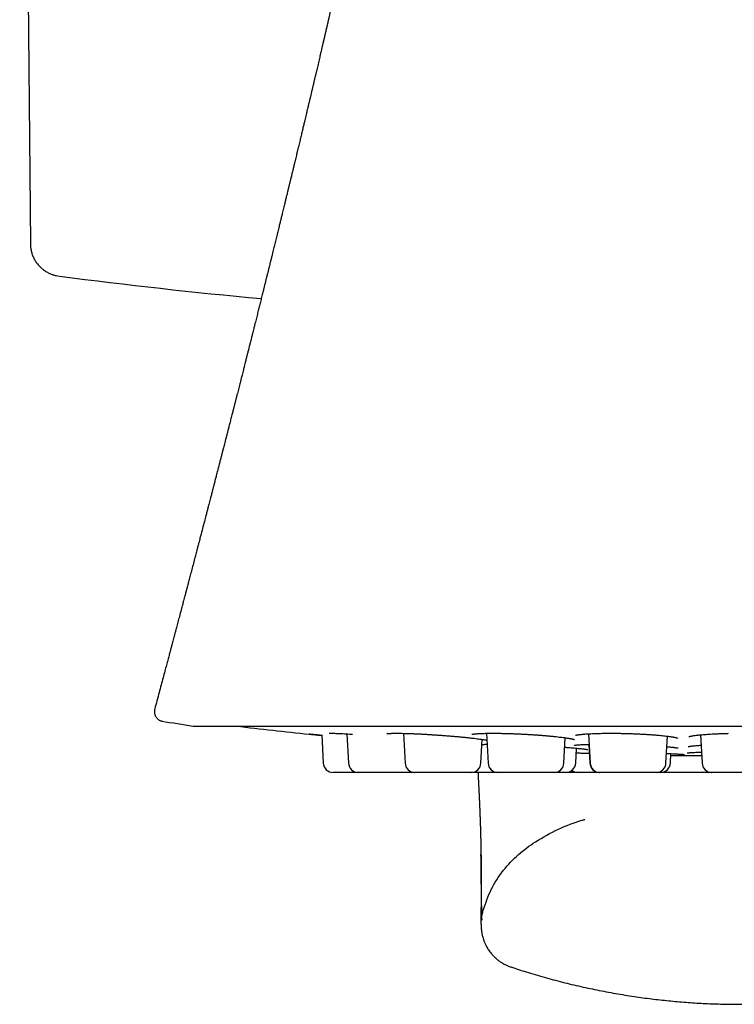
# Model space of a CAD drawing. Header units: millimetres. Extents: x 8 to 855, y 12 to 815.
# Tile 15 of 53: x 470 to 492, y 371 to 401. Entities that reach past the tile are written whole.
import ezdxf

# ---------------------------------------------------------------- set-up
doc = ezdxf.new("R2010")
doc.units = ezdxf.units.MM

msp = doc.modelspace()

# ---------------------------------------------------------------- linework, layer by layer
at = {"color": 7, "linetype": 'Continuous', "lineweight": 30}
for p, q in [((469.964, 431.612), (470.29, 394.241)), ((479.389, 401.07), (479.392, 401.081)), ((475.292, 379.514), (508.627, 379.514)), ((479.188, 379.248), (479.234, 378.385)), ((479.956, 379.277), (480.003, 378.385)), ((481.684, 379.294), (481.732, 378.385)), ((484.219, 379.294), (484.267, 378.385)), ((486.584, 378.385), (486.624, 379.158)), ((487.335, 379.279), (487.382, 378.385)), ((489.699, 378.385), (489.742, 379.207)), ((490.756, 379.249), (490.801, 378.385)), ((484.049, 378.385), (484.087, 379.109)), ((487.344, 378.957), (487.373, 378.385)), ((486.942, 378.385), (486.966, 378.84)), ((489.835, 378.385), (489.85, 378.674)), ((490.194, 378.613), (490.789, 378.613)), ((482.021, 378.101), (480.303, 378.101)), ((482.021, 378.101), (482.026, 378.101)), ((482.027, 378.101), (482.025, 378.101)), ((483.749, 378.101), (482.032, 378.101)), ((486.284, 378.101), (484.566, 378.101)), ((487.678, 378.101), (487.673, 378.101)), ((489.4, 378.101), (487.682, 378.101)), ((491.09, 378.101), (491.095, 378.101)), ((492.819, 378.101), (491.101, 378.101)), ((484.966, 372.159), (484.966, 372.159))]:
    msp.add_line(p, q, dxfattribs=at)
at = {"color": 7, "linetype": 'Continuous', "lineweight": 30, "flags": 128}
msp.add_lwpolyline([(490.996, 378.101), (491.034, 378.103), (491.049, 378.105)], dxfattribs=at)
at = {"color": 7, "linetype": 'Continuous', "lineweight": 30}
for centre, radius, start, end in [((491.96, 551.901), 160, 262.53949, 264.75776), ((491.96, 488.251), 110.01, 260.76299, 261.26965), ((475.292, 379.714), 0.2, 261.2697, 270), ((491.96, 508.601), 130, 263.20595, 264.19092), ((491.96, 508.601), 130, 269.06872, 269.21585), ((490.194, 379.613), 1, 269.2159, 270), ((479.533, 378.401), 0.3, 183, 270), ((480.303, 378.401), 0.3, 183, 270), ((482.032, 378.401), 0.3, 183, 270), ((483.749, 378.401), 0.3, 270, 357), ((484.566, 378.401), 0.3, 183, 270), ((486.284, 378.401), 0.3, 270, 357), ((486.642, 378.401), 0.3, 270, 357), ((487.673, 378.401), 0.3, 183, 270), ((487.682, 378.401), 0.3, 183, 270), ((489.4, 378.401), 0.3, 270, 357), ((489.535, 378.401), 0.3, 270, 357), ((491.101, 378.401), 0.3, 183, 270), ((487.006, 378.401), 0.3, 232.6736, 270)]:
    msp.add_arc(centre, radius, start, end, dxfattribs=at)
for points, knots in [([(483.581, 408.843), (483.577, 408.839), (483.57, 408.833), (483.56, 408.823), (483.552, 408.814), (483.546, 408.807), (483.541, 408.803), (483.539, 408.8), (483.537, 408.798), (483.536, 408.797), (483.534, 408.795), (483.531, 408.793), (483.526, 408.788), (483.517, 408.78), (483.498, 408.763), (483.469, 408.737), (483.429, 408.701), (483.383, 408.659), (483.33, 408.61), (483.271, 408.555), (483.207, 408.494), (483.138, 408.427), (483.063, 408.354), (482.982, 408.273), (482.895, 408.185), (482.803, 408.09), (482.705, 407.986), (482.606, 407.879), (482.506, 407.769), (482.406, 407.655), (482.302, 407.534), (482.195, 407.405), (482.084, 407.27), (481.971, 407.126), (481.86, 406.981), (481.752, 406.835), (481.646, 406.689), (481.54, 406.537), (481.434, 406.381), (481.332, 406.224), (481.233, 406.068), (481.139, 405.914), (481.032, 405.734), (480.915, 405.529), (480.791, 405.3), (480.676, 405.077), (480.571, 404.862), (480.476, 404.658), (480.389, 404.462), (480.309, 404.274), (480.235, 404.094), (480.168, 403.921), (480.106, 403.756), (480.05, 403.6), (480.001, 403.458), (479.958, 403.328), (479.921, 403.211), (479.887, 403.102), (479.856, 403), (479.829, 402.906), (479.805, 402.82), (479.783, 402.743), (479.765, 402.674), (479.748, 402.611), (479.733, 402.552), (479.719, 402.496), (479.707, 402.45), (479.697, 402.41), (479.689, 402.377), (479.68, 402.339), (479.669, 402.295), (479.658, 402.249), (479.648, 402.207), (479.64, 402.172), (479.632, 402.138), (479.622, 402.093), (479.609, 402.041), (479.597, 401.989), (479.588, 401.948), (479.58, 401.912), (479.572, 401.877), (479.563, 401.84), (479.554, 401.802), (479.546, 401.765), (479.534, 401.714), (479.52, 401.651), (479.504, 401.585), (479.49, 401.52), (479.474, 401.454), (479.462, 401.399), (479.451, 401.352), (479.442, 401.312), (479.433, 401.273), (479.424, 401.236), (479.415, 401.195), (479.406, 401.155), (479.397, 401.116), (479.392, 401.094), (479.389, 401.082)], [0, 0, 0, 0, 0.003198, 0.005796, 0.007802, 0.009232, 0.009744, 0.010134, 0.010293, 0.010436, 0.01057, 0.011156, 0.011666, 0.012679, 0.014818, 0.019692, 0.025151, 0.031685, 0.039302, 0.048013, 0.057216, 0.067407, 0.078599, 0.090803, 0.104035, 0.118308, 0.13364, 0.150048, 0.165715, 0.182281, 0.199759, 0.218168, 0.237525, 0.257847, 0.279155, 0.298624, 0.318878, 0.339931, 0.36161, 0.383058, 0.404159, 0.424904, 0.445284, 0.476546, 0.506844, 0.536144, 0.564409, 0.590652, 0.615873, 0.640043, 0.663135, 0.685123, 0.705982, 0.725686, 0.744208, 0.759811, 0.774423, 0.788028, 0.800615, 0.812173, 0.82269, 0.832161, 0.840532, 0.847877, 0.854273, 0.859811, 0.864635, 0.867133, 0.870346, 0.873699, 0.878136, 0.883554, 0.88821, 0.891587, 0.894805, 0.899508, 0.90554, 0.911165, 0.916083, 0.919324, 0.922802, 0.926521, 0.930335, 0.934281, 0.938692, 0.945457, 0.952112, 0.958424, 0.964372, 0.97024, 0.97387, 0.977366, 0.980849, 0.984422, 0.987855, 0.991391, 0.99536, 1, 1, 1, 1]), ([(479.387, 401.07), (479.384, 401.055), (479.375, 401.016), (479.361, 400.955), (479.346, 400.89), (479.331, 400.826), (479.316, 400.762), (479.302, 400.702), (479.29, 400.648), (479.279, 400.6), (479.267, 400.549), (479.254, 400.496), (479.243, 400.448), (479.234, 400.41), (479.228, 400.381), (479.221, 400.352), (479.213, 400.32), (479.204, 400.28), (479.194, 400.237), (479.184, 400.195), (479.175, 400.156), (479.165, 400.113), (479.154, 400.067), (479.144, 400.021), (479.131, 399.966), (479.115, 399.899), (479.095, 399.815), (479.075, 399.727), (479.054, 399.638), (479.036, 399.563), (479.023, 399.505), (479.013, 399.462), (479.003, 399.421), (478.993, 399.378), (478.982, 399.332), (478.972, 399.29), (478.963, 399.253), (478.954, 399.215), (478.944, 399.17), (478.932, 399.118), (478.919, 399.065), (478.907, 399.016), (478.896, 398.969), (478.885, 398.92), (478.873, 398.869), (478.861, 398.82), (478.851, 398.776), (478.84, 398.733), (478.825, 398.669), (478.806, 398.586), (478.782, 398.485), (478.759, 398.388), (478.735, 398.29), (478.713, 398.195), (478.69, 398.101), (478.672, 398.025), (478.657, 397.961), (478.644, 397.906), (478.63, 397.846), (478.615, 397.786), (478.602, 397.729), (478.588, 397.673), (478.574, 397.612), (478.557, 397.543), (478.54, 397.473), (478.523, 397.4), (478.505, 397.324), (478.486, 397.248), (478.468, 397.172), (478.45, 397.096), (478.431, 397.019), (478.412, 396.939), (478.396, 396.871), (478.382, 396.813), (478.371, 396.767), (478.359, 396.717), (478.345, 396.66), (478.331, 396.601), (478.317, 396.546), (478.306, 396.498), (478.295, 396.455), (478.28, 396.393), (478.259, 396.305), (478.231, 396.191), (478.204, 396.078), (478.177, 395.967), (478.149, 395.852), (478.121, 395.735), (478.092, 395.618), (478.069, 395.521), (478.048, 395.438), (478.031, 395.365), (478.012, 395.287), (477.993, 395.209), (477.976, 395.139), (477.96, 395.078), (477.947, 395.024), (477.934, 394.972), (477.921, 394.918), (477.907, 394.859), (477.891, 394.794), (477.874, 394.726), (477.856, 394.651), (477.836, 394.571), (477.816, 394.489), (477.796, 394.406), (477.776, 394.326), (477.756, 394.245), (477.736, 394.165), (477.717, 394.085), (477.696, 394.002), (477.674, 393.91), (477.649, 393.81), (477.624, 393.709), (477.601, 393.618), (477.582, 393.539), (477.566, 393.475), (477.553, 393.422), (477.542, 393.379), (477.531, 393.334), (477.518, 393.281), (477.502, 393.218), (477.487, 393.156), (477.472, 393.096), (477.458, 393.042), (477.445, 392.987), (477.432, 392.937), (477.422, 392.895), (477.413, 392.858), (477.402, 392.815), (477.388, 392.76), (477.371, 392.69), (477.352, 392.615), (477.333, 392.539), (477.314, 392.463), (477.296, 392.388), (477.277, 392.316), (477.259, 392.242), (477.24, 392.167), (477.221, 392.09), (477.202, 392.012), (477.182, 391.934), (477.16, 391.848), (477.137, 391.754), (477.114, 391.662), (477.093, 391.579), (477.076, 391.51), (477.06, 391.448), (477.046, 391.392), (477.034, 391.344), (477.023, 391.302), (477.013, 391.261), (477.002, 391.216), (476.988, 391.162), (476.973, 391.102), (476.957, 391.038), (476.941, 390.977), (476.927, 390.92), (476.915, 390.871), (476.904, 390.828), (476.895, 390.792), (476.885, 390.754), (476.873, 390.708), (476.858, 390.648), (476.84, 390.576), (476.819, 390.493), (476.796, 390.404), (476.774, 390.316), (476.754, 390.237), (476.736, 390.167), (476.72, 390.102), (476.703, 390.035), (476.676, 389.931), (476.642, 389.795), (476.605, 389.651), (476.575, 389.532), (476.55, 389.435), (476.526, 389.34), (476.506, 389.26), (476.489, 389.194), (476.475, 389.14), (476.46, 389.081), (476.443, 389.014), (476.425, 388.943), (476.406, 388.87), (476.388, 388.8), (476.371, 388.733), (476.355, 388.67), (476.342, 388.62), (476.332, 388.581), (476.324, 388.549), (476.315, 388.514), (476.304, 388.473), (476.292, 388.424), (476.274, 388.356), (476.253, 388.272), (476.228, 388.177), (476.206, 388.091), (476.187, 388.015), (476.172, 387.959), (476.162, 387.92), (476.154, 387.89), (476.146, 387.856), (476.135, 387.814), (476.122, 387.765), (476.109, 387.713), (476.095, 387.658), (476.08, 387.602), (476.066, 387.546), (476.052, 387.494), (476.041, 387.451), (476.032, 387.414), (476.022, 387.377), (476.01, 387.331), (475.995, 387.273), (475.978, 387.206), (475.96, 387.138), (475.943, 387.072), (475.927, 387.01), (475.911, 386.947), (475.895, 386.886), (475.881, 386.83), (475.868, 386.779), (475.856, 386.733), (475.843, 386.686), (475.83, 386.636), (475.816, 386.579), (475.799, 386.515), (475.78, 386.444), (475.76, 386.366), (475.741, 386.293), (475.725, 386.232), (475.714, 386.187), (475.705, 386.154), (475.698, 386.125), (475.689, 386.093), (475.678, 386.051), (475.664, 385.996), (475.647, 385.929), (475.626, 385.851), (475.593, 385.724), (475.546, 385.545), (475.501, 385.372), (475.469, 385.249), (475.451, 385.181), (475.435, 385.117), (475.42, 385.063), (475.409, 385.02), (475.401, 384.988), (475.393, 384.958), (475.383, 384.921), (475.369, 384.869), (475.352, 384.802), (475.322, 384.689), (475.282, 384.534), (475.232, 384.347), (475.185, 384.168), (475.149, 384.028), (475.122, 383.925), (475.104, 383.857), (475.087, 383.793), (475.071, 383.734), (475.058, 383.683), (475.047, 383.641), (475.035, 383.599), (475.022, 383.549), (475.006, 383.489), (474.988, 383.418), (474.966, 383.337), (474.935, 383.217), (474.892, 383.057), (474.851, 382.901), (474.818, 382.778), (474.796, 382.693), (474.774, 382.609), (474.753, 382.53), (474.734, 382.461), (474.719, 382.403), (474.705, 382.353), (474.693, 382.306), (474.679, 382.253), (474.661, 382.187), (474.64, 382.107), (474.615, 382.014), (474.588, 381.91), (474.557, 381.794), (474.523, 381.666), (474.485, 381.526), (474.443, 381.367), (474.395, 381.186), (474.34, 380.984), (474.282, 380.766), (474.22, 380.533), (474.154, 380.289), (474.109, 380.122), (474.087, 380.038)], [0, 0, 0, 0, 0.002159, 0.005429, 0.008662, 0.011428, 0.014511, 0.017784, 0.019906, 0.022129, 0.024554, 0.02718, 0.029683, 0.031303, 0.032619, 0.033823, 0.035338, 0.037178, 0.039535, 0.041429, 0.0431, 0.045133, 0.04747, 0.049665, 0.051654, 0.05524, 0.059237, 0.063522, 0.067718, 0.071871, 0.074102, 0.076059, 0.077878, 0.079937, 0.082242, 0.084313, 0.085926, 0.087572, 0.089715, 0.092315, 0.094866, 0.097214, 0.099367, 0.101568, 0.104169, 0.10658, 0.108495, 0.110427, 0.112711, 0.117511, 0.122218, 0.127028, 0.131274, 0.136243, 0.140427, 0.144674, 0.147025, 0.149596, 0.15246, 0.155531, 0.158185, 0.160475, 0.163479, 0.166821, 0.170353, 0.173462, 0.177094, 0.181141, 0.184354, 0.187909, 0.191905, 0.195379, 0.199258, 0.201531, 0.203582, 0.205882, 0.208658, 0.211614, 0.21426, 0.216563, 0.218431, 0.22025, 0.225458, 0.230993, 0.23641, 0.241488, 0.246877, 0.25272, 0.25818, 0.263438, 0.266599, 0.269965, 0.273783, 0.277697, 0.281025, 0.283756, 0.286464, 0.288736, 0.291145, 0.294117, 0.297077, 0.300381, 0.303935, 0.307738, 0.311775, 0.315578, 0.319496, 0.323267, 0.327052, 0.330834, 0.334677, 0.33886, 0.343951, 0.348924, 0.353261, 0.356967, 0.360146, 0.362432, 0.364396, 0.366356, 0.36886, 0.371897, 0.375295, 0.377765, 0.38038, 0.383093, 0.385504, 0.387524, 0.389153, 0.390722, 0.393627, 0.397069, 0.400679, 0.404294, 0.407913, 0.411485, 0.414935, 0.418261, 0.421967, 0.425637, 0.429289, 0.433011, 0.436877, 0.441431, 0.446427, 0.450022, 0.453299, 0.456259, 0.458893, 0.461198, 0.463174, 0.464942, 0.466994, 0.469581, 0.47257, 0.475635, 0.47876, 0.481258, 0.483693, 0.485765, 0.487455, 0.488769, 0.491148, 0.494032, 0.49742, 0.501364, 0.505887, 0.510093, 0.513983, 0.517084, 0.520057, 0.523275, 0.526736, 0.534897, 0.542609, 0.547321, 0.551913, 0.556463, 0.560843, 0.563368, 0.56582, 0.568614, 0.571791, 0.575318, 0.57881, 0.582159, 0.585365, 0.588403, 0.59108, 0.592616, 0.593998, 0.595596, 0.597568, 0.599912, 0.602515, 0.607361, 0.611873, 0.616051, 0.619721, 0.622702, 0.624074, 0.62532, 0.626913, 0.628921, 0.631342, 0.633896, 0.636383, 0.6392, 0.641926, 0.644439, 0.646512, 0.648141, 0.649648, 0.651899, 0.654667, 0.65795, 0.661437, 0.664405, 0.667383, 0.670368, 0.673362, 0.676107, 0.678402, 0.680558, 0.682721, 0.685122, 0.687804, 0.69084, 0.694233, 0.697981, 0.701965, 0.704631, 0.706755, 0.70834, 0.709385, 0.710856, 0.712897, 0.71551, 0.718692, 0.722443, 0.726617, 0.736968, 0.74801, 0.751291, 0.754628, 0.757754, 0.76034, 0.762386, 0.763893, 0.764933, 0.766731, 0.769214, 0.77238, 0.776228, 0.785562, 0.794509, 0.803071, 0.811146, 0.814494, 0.817718, 0.820818, 0.823702, 0.826177, 0.828069, 0.829806, 0.832198, 0.835091, 0.838483, 0.842374, 0.846692, 0.855653, 0.865183, 0.869153, 0.873213, 0.87735, 0.881166, 0.88448, 0.887247, 0.889531, 0.891659, 0.893912, 0.89717, 0.901001, 0.905405, 0.910379, 0.915921, 0.922031, 0.928706, 0.935944, 0.944901, 0.954585, 0.964992, 0.976117, 0.987955, 1, 1, 1, 1]), ([(470.29, 394.241), (470.292, 394.205), (470.295, 394.132), (470.314, 394.022), (470.347, 393.911), (470.393, 393.803), (470.452, 393.699), (470.525, 393.603), (470.606, 393.518), (470.693, 393.445), (470.784, 393.385), (470.879, 393.336), (470.976, 393.299), (471.075, 393.271), (471.141, 393.262), (471.173, 393.257)], [0, 0, 0, 0, 0.0748156, 0.1522507, 0.2319379, 0.3134292, 0.3962066, 0.4796994, 0.5633067, 0.6395367, 0.7149012, 0.7889785, 0.8613905, 0.9318117, 1, 1, 1, 1]), ([(474.086, 380.038), (474.084, 380.025), (474.078, 380.001), (474.076, 379.965), (474.077, 379.932), (474.082, 379.899), (474.09, 379.869), (474.1, 379.841), (474.112, 379.817), (474.128, 379.79), (474.151, 379.76), (474.179, 379.732), (474.211, 379.708), (474.246, 379.688), (474.28, 379.674), (474.302, 379.67), (474.31, 379.668)], [0, 0, 0, 0, 0.077813, 0.151695, 0.220389, 0.282848, 0.355047, 0.41346, 0.462798, 0.525256, 0.603089, 0.695512, 0.773497, 0.857756, 0.94695, 1, 1, 1, 1]), ([(479.189, 379.23), (479.174, 379.232), (479.124, 379.236), (479.038, 379.245), (478.935, 379.255), (478.853, 379.263), (478.814, 379.267), (478.802, 379.268)], [0, 0, 0, 0, 0.095869, 0.321749, 0.60235, 0.880453, 1, 1, 1, 1]), ([(478.816, 379.267), (478.827, 379.266), (478.857, 379.263), (478.913, 379.257), (478.987, 379.25), (479.067, 379.243), (479.135, 379.237), (479.176, 379.233), (479.189, 379.232)], [0, 0, 0, 0, 0.104098, 0.288104, 0.49176, 0.714989, 0.907654, 1, 1, 1, 1]), ([(479.411, 379.296), (479.411, 379.296), (479.411, 379.295), (479.414, 379.295), (479.423, 379.296), (479.442, 379.296), (479.474, 379.296), (479.512, 379.296), (479.558, 379.295), (479.613, 379.294), (479.678, 379.291), (479.752, 379.288), (479.835, 379.284), (479.929, 379.279), (480.026, 379.273), (480.095, 379.269), (480.126, 379.267)], [0, 0, 0, 0, 0.002921, 0.0519873, 0.1018824, 0.1697164, 0.2394152, 0.3123601, 0.3887161, 0.4685088, 0.5517461, 0.6384164, 0.7284879, 0.8219119, 0.9182197, 1, 1, 1, 1]), ([(481.181, 379.284), (481.18, 379.284), (481.18, 379.284), (481.182, 379.285), (481.189, 379.286), (481.202, 379.287), (481.224, 379.289), (481.252, 379.291), (481.286, 379.293), (481.325, 379.294), (481.371, 379.295), (481.43, 379.296), (481.502, 379.296), (481.587, 379.295), (481.679, 379.294), (481.776, 379.291), (481.879, 379.288), (481.985, 379.284), (482.096, 379.279), (482.21, 379.274), (482.326, 379.268), (482.444, 379.261), (482.565, 379.253), (482.688, 379.245), (482.814, 379.236), (482.94, 379.227), (483.067, 379.217), (483.194, 379.206), (483.32, 379.195), (483.443, 379.184), (483.563, 379.172), (483.679, 379.16), (483.787, 379.147), (483.886, 379.136), (483.974, 379.125), (484.055, 379.113), (484.128, 379.103), (484.188, 379.093), (484.218, 379.088), (484.23, 379.086)], [0, 0, 0, 0, 0.00366, 0.013597, 0.021425, 0.037962, 0.05767, 0.080569, 0.099846, 0.120932, 0.143834, 0.167689, 0.199347, 0.230821, 0.262092, 0.293142, 0.323957, 0.35453, 0.384866, 0.414968, 0.444842, 0.474587, 0.504635, 0.535051, 0.565839, 0.597005, 0.628557, 0.66051, 0.692888, 0.725687, 0.758733, 0.792029, 0.825555, 0.85798, 0.888677, 0.917656, 0.95017, 0.980234, 1, 1, 1, 1]), ([(483.766, 379.264), (483.766, 379.264), (483.765, 379.264), (483.769, 379.265), (483.779, 379.267), (483.799, 379.27), (483.822, 379.273), (483.844, 379.276), (483.866, 379.278), (483.888, 379.28), (483.915, 379.282), (483.95, 379.285), (483.995, 379.287), (484.05, 379.29), (484.116, 379.292), (484.192, 379.294), (484.277, 379.296), (484.368, 379.296), (484.466, 379.296), (484.572, 379.295), (484.685, 379.294), (484.804, 379.291), (484.928, 379.287), (485.057, 379.283), (485.188, 379.277), (485.319, 379.271), (485.451, 379.264), (485.581, 379.256), (485.71, 379.248), (485.837, 379.239), (485.961, 379.229), (486.08, 379.219), (486.193, 379.209), (486.3, 379.198), (486.397, 379.187), (486.483, 379.177), (486.559, 379.167), (486.624, 379.158), (486.68, 379.15), (486.727, 379.142), (486.769, 379.135), (486.807, 379.128), (486.842, 379.121), (486.868, 379.114), (486.885, 379.11), (486.896, 379.107), (486.902, 379.104), (486.903, 379.105), (486.903, 379.105)], [0, 0, 0, 0, 0.000916, 0.01524, 0.036208, 0.056096, 0.072425, 0.086365, 0.097881, 0.108128, 0.119324, 0.135508, 0.153421, 0.173068, 0.196989, 0.221594, 0.246843, 0.272724, 0.299227, 0.326348, 0.354088, 0.382451, 0.411444, 0.440772, 0.470067, 0.499333, 0.528575, 0.557795, 0.587004, 0.616218, 0.645461, 0.674635, 0.703657, 0.732534, 0.760264, 0.786262, 0.810536, 0.833094, 0.853943, 0.873087, 0.89076, 0.909231, 0.92908, 0.949755, 0.961991, 0.974298, 0.988103, 1, 1, 1, 1]), ([(486.932, 379.233), (486.932, 379.233), (486.931, 379.233), (486.934, 379.234), (486.941, 379.236), (486.951, 379.238), (486.964, 379.241), (486.98, 379.244), (487.001, 379.248), (487.027, 379.252), (487.055, 379.255), (487.086, 379.259), (487.123, 379.263), (487.168, 379.267), (487.223, 379.272), (487.289, 379.277), (487.367, 379.281), (487.452, 379.285), (487.544, 379.289), (487.643, 379.292), (487.75, 379.294), (487.863, 379.296), (487.982, 379.296), (488.107, 379.296), (488.236, 379.295), (488.368, 379.293), (488.5, 379.289), (488.632, 379.285), (488.764, 379.281), (488.894, 379.275), (489.021, 379.268), (489.146, 379.261), (489.266, 379.253), (489.38, 379.244), (489.487, 379.235), (489.583, 379.225), (489.666, 379.216), (489.736, 379.208), (489.789, 379.201), (489.827, 379.196), (489.854, 379.192), (489.878, 379.188), (489.901, 379.184), (489.924, 379.18), (489.95, 379.175), (489.977, 379.17), (490.003, 379.164), (490.024, 379.159), (490.038, 379.155), (490.049, 379.152), (490.055, 379.15), (490.057, 379.149), (490.056, 379.15), (490.056, 379.15)], [0, 0, 0, 0, 0.003047, 0.014732, 0.027145, 0.04217, 0.055293, 0.066491, 0.082736, 0.09716, 0.11021, 0.124474, 0.140381, 0.157935, 0.177139, 0.201127, 0.225805, 0.25113, 0.27709, 0.303676, 0.330882, 0.35871, 0.387163, 0.416249, 0.445703, 0.475183, 0.504691, 0.534231, 0.563808, 0.59343, 0.623116, 0.652891, 0.682643, 0.712296, 0.741858, 0.769928, 0.795642, 0.819012, 0.840047, 0.851552, 0.86222, 0.872053, 0.881133, 0.891628, 0.904499, 0.919732, 0.936814, 0.95274, 0.967019, 0.977669, 0.988193, 0.999922, 1, 1, 1, 1]), ([(490.4, 379.194), (490.4, 379.194), (490.4, 379.194), (490.407, 379.196), (490.418, 379.2), (490.44, 379.205), (490.475, 379.212), (490.516, 379.22), (490.564, 379.227), (490.618, 379.234), (490.682, 379.242), (490.755, 379.249), (490.836, 379.257), (490.923, 379.263), (491.014, 379.27), (491.107, 379.275), (491.208, 379.28), (491.318, 379.285), (491.436, 379.289), (491.535, 379.292), (491.594, 379.293), (491.612, 379.294)], [0, 0, 0, 0, 0.02142, 0.051828, 0.08166, 0.139543, 0.194941, 0.247622, 0.298163, 0.351343, 0.40818, 0.468684, 0.531359, 0.592869, 0.653079, 0.711981, 0.76958, 0.837243, 0.903978, 0.969802, 1, 1, 1, 1]), ([(484.093, 378.952), (484.093, 378.952), (484.091, 378.952), (484.097, 378.953), (484.108, 378.954), (484.127, 378.956), (484.152, 378.957), (484.181, 378.959), (484.21, 378.96), (484.229, 378.96), (484.237, 378.96)], [0, 0, 0, 0, 0.016505, 0.142447, 0.290788, 0.461812, 0.60511, 0.758676, 0.914936, 1, 1, 1, 1]), ([(486.609, 378.869), (486.628, 378.868), (486.681, 378.864), (486.763, 378.857), (486.854, 378.85), (486.94, 378.842), (487.013, 378.836), (487.074, 378.829), (487.124, 378.824), (487.169, 378.819), (487.211, 378.813), (487.247, 378.808), (487.275, 378.804), (487.292, 378.801), (487.303, 378.799), (487.307, 378.798), (487.309, 378.797), (487.309, 378.797), (487.309, 378.797)], [0, 0, 0, 0, 0.049183, 0.13934, 0.230253, 0.321933, 0.414389, 0.484253, 0.554566, 0.625131, 0.691878, 0.772489, 0.843504, 0.904662, 0.944063, 0.977976, 0.992893, 1, 1, 1, 1]), ([(486.895, 378.927), (486.895, 378.927), (486.896, 378.927), (486.906, 378.929), (486.921, 378.932), (486.942, 378.934), (486.973, 378.938), (487.019, 378.942), (487.076, 378.946), (487.144, 378.95), (487.22, 378.953), (487.29, 378.956), (487.335, 378.957), (487.352, 378.957)], [0, 0, 0, 0, 0.069158, 0.13291, 0.191705, 0.252451, 0.353793, 0.46051, 0.573987, 0.694247, 0.821338, 0.932498, 1, 1, 1, 1]), ([(489.725, 378.888), (489.735, 378.887), (489.769, 378.884), (489.818, 378.879), (489.873, 378.873), (489.917, 378.868), (489.955, 378.863), (489.983, 378.859), (490.005, 378.856), (490.023, 378.853), (490.039, 378.85), (490.052, 378.848), (490.063, 378.846), (490.072, 378.844), (490.077, 378.842), (490.076, 378.843), (490.076, 378.843)], [0, 0, 0, 0, 0.047211, 0.174356, 0.279135, 0.377081, 0.466811, 0.54832, 0.606592, 0.65978, 0.71365, 0.778822, 0.835799, 0.897872, 0.960726, 1, 1, 1, 1]), ([(490.373, 378.888), (490.373, 378.888), (490.373, 378.888), (490.377, 378.889), (490.388, 378.892), (490.406, 378.895), (490.429, 378.899), (490.461, 378.903), (490.504, 378.909), (490.553, 378.914), (490.608, 378.919), (490.668, 378.924), (490.723, 378.928), (490.76, 378.931), (490.773, 378.931)], [0, 0, 0, 0, 0.008609, 0.092993, 0.171306, 0.245974, 0.320104, 0.418115, 0.520268, 0.635781, 0.731276, 0.834311, 0.944833, 1, 1, 1, 1]), ([(486.958, 378.698), (486.985, 378.697), (487.05, 378.695), (487.158, 378.691), (487.264, 378.687), (487.332, 378.685), (487.358, 378.684)], [0, 0, 0, 0, 0.212227, 0.516027, 0.817447, 1, 1, 1, 1]), ([(489.715, 378.68), (489.73, 378.68), (489.779, 378.677), (489.855, 378.674), (489.942, 378.67), (490.015, 378.666), (490.074, 378.662), (490.122, 378.659), (490.163, 378.657), (490.199, 378.654), (490.228, 378.652), (490.249, 378.65), (490.258, 378.649), (490.261, 378.648), (490.261, 378.648), (490.261, 378.649)], [0, 0, 0, 0, 0.047998, 0.154886, 0.262766, 0.371653, 0.454001, 0.536946, 0.617493, 0.692773, 0.784927, 0.867358, 0.939943, 0.972597, 1, 1, 1, 1]), ([(490.351, 378.697), (490.351, 378.696), (490.351, 378.696), (490.356, 378.697), (490.367, 378.698), (490.383, 378.7), (490.404, 378.702), (490.432, 378.704), (490.469, 378.707), (490.517, 378.71), (490.575, 378.713), (490.641, 378.716), (490.711, 378.719), (490.761, 378.721), (490.784, 378.722)], [0, 0, 0, 0, 0.02751, 0.08479, 0.151419, 0.223143, 0.297398, 0.374097, 0.473407, 0.576538, 0.68347, 0.794167, 0.908577, 1, 1, 1, 1]), ([(480.299, 378.101), (480.287, 378.101), (480.254, 378.101), (480.2, 378.101), (480.137, 378.101), (480.069, 378.101), (479.995, 378.101), (479.92, 378.101), (479.849, 378.101), (479.784, 378.101), (479.725, 378.101), (479.679, 378.101), (479.643, 378.101), (479.616, 378.101), (479.586, 378.101), (479.558, 378.101), (479.537, 378.101), (479.534, 378.101), (479.533, 378.101)], [0, 0, 0, 0, 0.028322, 0.07962, 0.131134, 0.18316, 0.253238, 0.322683, 0.392234, 0.462631, 0.532709, 0.602154, 0.648475, 0.695064, 0.742135, 0.828133, 0.913628, 1, 1, 1, 1]), ([(484.562, 378.101), (484.532, 378.101), (484.468, 378.101), (484.366, 378.101), (484.272, 378.101), (484.193, 378.101), (484.129, 378.101), (484.065, 378.101), (484.003, 378.101), (483.934, 378.101), (483.861, 378.101), (483.798, 378.101), (483.764, 378.101), (483.754, 378.101)], [0, 0, 0, 0, 0.112213, 0.238352, 0.365783, 0.442144, 0.517948, 0.593631, 0.669635, 0.746393, 0.849785, 0.952242, 1, 1, 1, 1]), ([(483.958, 378.101), (483.958, 378.098), (483.959, 378.087), (483.96, 378.067), (483.961, 378.041), (483.963, 378.013), (483.964, 377.985), (483.966, 377.959), (483.967, 377.934), (483.968, 377.909), (483.969, 377.881), (483.971, 377.852), (483.972, 377.824), (483.974, 377.789), (483.976, 377.75), (483.978, 377.707), (483.98, 377.665), (483.982, 377.626), (483.984, 377.587), (483.986, 377.548), (483.988, 377.507), (483.99, 377.465), (483.992, 377.424), (483.993, 377.386), (483.995, 377.351), (483.997, 377.321), (483.998, 377.294), (483.999, 377.268), (484, 377.244), (484.001, 377.22), (484.002, 377.197), (484.003, 377.173), (484.004, 377.149), (484.005, 377.127), (484.006, 377.108), (484.007, 377.09), (484.008, 377.07), (484.009, 377.048), (484.01, 377.021), (484.011, 376.993), (484.012, 376.965), (484.013, 376.938), (484.014, 376.916), (484.015, 376.898), (484.015, 376.882), (484.016, 376.866), (484.017, 376.848), (484.017, 376.828), (484.018, 376.808), (484.019, 376.787), (484.02, 376.767), (484.02, 376.75), (484.021, 376.734), (484.022, 376.721), (484.022, 376.71), (484.022, 376.7), (484.023, 376.688), (484.023, 376.675), (484.024, 376.659), (484.024, 376.641), (484.025, 376.622), (484.026, 376.603), (484.026, 376.584), (484.027, 376.568), (484.028, 376.552), (484.028, 376.537), (484.029, 376.522), (484.029, 376.507), (484.03, 376.491), (484.03, 376.473), (484.031, 376.451), (484.032, 376.428), (484.032, 376.405), (484.033, 376.383), (484.034, 376.364), (484.034, 376.348), (484.035, 376.332), (484.035, 376.315), (484.036, 376.296), (484.036, 376.276), (484.037, 376.254), (484.037, 376.232), (484.038, 376.213), (484.038, 376.196), (484.039, 376.18), (484.039, 376.166), (484.04, 376.152), (484.04, 376.136), (484.04, 376.117), (484.041, 376.095), (484.042, 376.072), (484.042, 376.049), (484.043, 376.028), (484.043, 376.01), (484.043, 375.993), (484.044, 375.976), (484.044, 375.959), (484.045, 375.94), (484.045, 375.918), (484.045, 375.895), (484.046, 375.873), (484.046, 375.852), (484.047, 375.833), (484.047, 375.816), (484.047, 375.8), (484.047, 375.785), (484.048, 375.771), (484.048, 375.757), (484.048, 375.743), (484.048, 375.726), (484.049, 375.705), (484.049, 375.681), (484.049, 375.654), (484.05, 375.624), (484.05, 375.604), (484.05, 375.594)], [0, 0, 0, 0, 0.003042, 0.011094, 0.019218, 0.029773, 0.039374, 0.048018, 0.055963, 0.064619, 0.074022, 0.084198, 0.094158, 0.103688, 0.119915, 0.135078, 0.149607, 0.163553, 0.17715, 0.190658, 0.205307, 0.221033, 0.236726, 0.249975, 0.26283, 0.274953, 0.283953, 0.292879, 0.303284, 0.31117, 0.319792, 0.329152, 0.338414, 0.346762, 0.354193, 0.360713, 0.36714, 0.376474, 0.386684, 0.397769, 0.409169, 0.419483, 0.428643, 0.435031, 0.440775, 0.446973, 0.454006, 0.461873, 0.470576, 0.478683, 0.486717, 0.493847, 0.50007, 0.505385, 0.509721, 0.513503, 0.518021, 0.523411, 0.52981, 0.537118, 0.545291, 0.553296, 0.560694, 0.567485, 0.573669, 0.580116, 0.585867, 0.592062, 0.598965, 0.606577, 0.614899, 0.625525, 0.635637, 0.644766, 0.65291, 0.65957, 0.665891, 0.673011, 0.680973, 0.689777, 0.699424, 0.709126, 0.717284, 0.724738, 0.731488, 0.737533, 0.74333, 0.749805, 0.758506, 0.768223, 0.778941, 0.789426, 0.798898, 0.807213, 0.814549, 0.821376, 0.829087, 0.837943, 0.847814, 0.858629, 0.869047, 0.878554, 0.887004, 0.894575, 0.901731, 0.909341, 0.91577, 0.922502, 0.929634, 0.938073, 0.948039, 0.959316, 0.972073, 0.986311, 1, 1, 1, 1]), ([(486.642, 378.101), (486.642, 378.101), (486.641, 378.101), (486.633, 378.101), (486.621, 378.101), (486.604, 378.101), (486.58, 378.101), (486.547, 378.101), (486.503, 378.101), (486.451, 378.101), (486.392, 378.101), (486.337, 378.101), (486.301, 378.101), (486.288, 378.101)], [0, 0, 0, 0, 0.0804432, 0.1602493, 0.2398768, 0.3197868, 0.4004359, 0.509216, 0.6170122, 0.7249748, 0.8342485, 0.9430289, 1, 1, 1, 1]), ([(487.002, 378.101), (486.977, 378.101), (486.93, 378.101), (486.862, 378.101), (486.798, 378.101), (486.734, 378.101), (486.684, 378.101), (486.655, 378.101), (486.646, 378.101)], [0, 0, 0, 0, 0.2088125, 0.3886772, 0.5672277, 0.7454954, 0.9245166, 1, 1, 1, 1]), ([(487.669, 378.101), (487.649, 378.101), (487.609, 378.101), (487.541, 378.101), (487.468, 378.101), (487.393, 378.101), (487.322, 378.101), (487.257, 378.101), (487.198, 378.101), (487.152, 378.101), (487.116, 378.101), (487.089, 378.101), (487.059, 378.101), (487.031, 378.101), (487.01, 378.101), (487.007, 378.101), (487.006, 378.101)], [0, 0, 0, 0, 0.052703, 0.109425, 0.185829, 0.261542, 0.337372, 0.414123, 0.490528, 0.566241, 0.616743, 0.667538, 0.718858, 0.812618, 0.905832, 1, 1, 1, 1]), ([(489.535, 378.101), (489.535, 378.101), (489.534, 378.101), (489.526, 378.101), (489.514, 378.101), (489.497, 378.101), (489.473, 378.101), (489.443, 378.101), (489.416, 378.101), (489.404, 378.101)], [0, 0, 0, 0, 0.1354122, 0.2697521, 0.4037912, 0.5383059, 0.6740649, 0.8571773, 1, 1, 1, 1]), ([(490.996, 378.101), (490.996, 378.101), (490.995, 378.101), (490.988, 378.101), (490.975, 378.101), (490.959, 378.101), (490.934, 378.101), (490.901, 378.101), (490.857, 378.101), (490.805, 378.101), (490.746, 378.101), (490.681, 378.101), (490.618, 378.101), (490.56, 378.101), (490.508, 378.101), (490.439, 378.101), (490.352, 378.101), (490.246, 378.101), (490.152, 378.101), (490.073, 378.101), (490.008, 378.101), (489.945, 378.101), (489.882, 378.101), (489.814, 378.101), (489.741, 378.101), (489.665, 378.101), (489.597, 378.101), (489.558, 378.101), (489.539, 378.101)], [0, 0, 0, 0, 0.032339, 0.064423, 0.096434, 0.128559, 0.160981, 0.204712, 0.248048, 0.291451, 0.33538, 0.379112, 0.422447, 0.451354, 0.480427, 0.509801, 0.563466, 0.616818, 0.670717, 0.703015, 0.735078, 0.767089, 0.799236, 0.831701, 0.875433, 0.918768, 0.962171, 1, 1, 1, 1]), ([(491.09, 378.101), (491.089, 378.101), (491.088, 378.101), (491.081, 378.101), (491.069, 378.101), (491.052, 378.101), (491.03, 378.101), (491.011, 378.101), (491.001, 378.101)], [0, 0, 0, 0, 0.1651501, 0.3289924, 0.4924677, 0.6565233, 0.8220962, 1, 1, 1, 1]), ([(484.12, 373.898), (484.193, 374.109), (484.341, 374.536), (484.711, 375.114), (485.178, 375.6), (485.748, 376.026), (486.402, 376.373), (486.918, 376.582), (487.195, 376.657), (487.225, 376.665)], [0, 0, 0, 0, 0.156377, 0.315495, 0.470583, 0.61796, 0.802072, 0.978471, 1, 1, 1, 1]), ([(484.05, 375.642), (484.05, 375.629), (484.05, 375.603), (484.051, 375.565), (484.051, 375.531), (484.051, 375.499), (484.051, 375.47), (484.052, 375.445), (484.052, 375.423), (484.052, 375.404), (484.052, 375.387), (484.052, 375.371), (484.052, 375.358), (484.052, 375.346), (484.053, 375.336), (484.053, 375.328), (484.053, 375.32), (484.053, 375.31), (484.053, 375.296), (484.053, 375.28), (484.053, 375.257), (484.053, 375.229), (484.053, 375.196), (484.054, 375.163), (484.054, 375.129), (484.054, 375.095), (484.054, 375.059), (484.054, 375.023), (484.054, 374.989), (484.054, 374.955), (484.054, 374.924), (484.054, 374.893), (484.054, 374.862), (484.054, 374.834), (484.054, 374.808), (484.054, 374.785), (484.054, 374.763), (484.054, 374.741), (484.054, 374.72), (484.054, 374.703), (484.054, 374.687), (484.054, 374.674), (484.054, 374.661), (484.054, 374.647), (484.054, 374.632), (484.054, 374.613), (484.054, 374.592), (484.054, 374.567), (484.054, 374.539), (484.054, 374.507), (484.054, 374.474), (484.054, 374.446), (484.054, 374.422), (484.054, 374.403), (484.054, 374.386), (484.053, 374.37), (484.053, 374.355), (484.053, 374.341), (484.053, 374.329), (484.053, 374.318), (484.053, 374.309), (484.053, 374.299), (484.053, 374.29), (484.053, 374.28), (484.053, 374.267), (484.053, 374.252), (484.053, 374.234), (484.053, 374.216), (484.052, 374.197), (484.052, 374.177), (484.052, 374.155), (484.052, 374.134), (484.052, 374.107), (484.052, 374.077), (484.051, 374.042), (484.051, 374.014), (484.051, 373.992), (484.051, 373.975), (484.05, 373.958), (484.05, 373.942), (484.05, 373.925), (484.05, 373.907), (484.05, 373.887), (484.05, 373.865), (484.05, 373.842), (484.049, 373.822), (484.049, 373.806), (484.049, 373.792), (484.049, 373.778), (484.049, 373.766), (484.049, 373.754), (484.049, 373.743), (484.049, 373.734), (484.049, 373.725), (484.049, 373.717), (484.049, 373.709), (484.049, 373.702), (484.049, 373.693), (484.049, 373.685), (484.049, 373.676), (484.049, 373.666), (484.049, 373.655), (484.049, 373.643), (484.049, 373.63), (484.049, 373.617), (484.049, 373.603), (484.049, 373.588), (484.049, 373.572), (484.049, 373.555), (484.05, 373.536), (484.05, 373.517), (484.05, 373.504), (484.051, 373.497)], [0, 0, 0, 0, 0.01194, 0.023114, 0.033525, 0.043173, 0.052059, 0.060185, 0.066672, 0.072577, 0.077901, 0.082645, 0.087057, 0.090812, 0.093909, 0.096408, 0.098941, 0.10168, 0.1064, 0.111627, 0.117363, 0.128211, 0.138959, 0.149592, 0.161009, 0.172818, 0.185037, 0.197652, 0.210055, 0.221914, 0.23323, 0.244079, 0.255406, 0.26749, 0.275812, 0.284459, 0.293356, 0.301821, 0.309692, 0.316969, 0.322721, 0.328038, 0.333045, 0.338341, 0.344005, 0.351979, 0.360585, 0.369823, 0.38285, 0.39638, 0.410413, 0.424949, 0.433482, 0.441814, 0.449638, 0.456954, 0.463762, 0.470061, 0.475851, 0.480712, 0.485144, 0.489385, 0.493866, 0.498597, 0.503577, 0.511672, 0.520351, 0.529614, 0.539196, 0.548507, 0.560258, 0.571507, 0.58229, 0.601268, 0.620068, 0.638962, 0.648542, 0.658209, 0.667963, 0.677806, 0.687742, 0.698089, 0.711035, 0.724795, 0.739368, 0.754753, 0.763889, 0.773288, 0.782689, 0.791517, 0.799753, 0.807265, 0.814205, 0.820574, 0.826372, 0.83178, 0.837424, 0.843488, 0.84997, 0.856872, 0.864192, 0.871931, 0.881487, 0.891612, 0.902256, 0.913367, 0.924944, 0.936988, 0.951779, 0.967213, 0.983287, 1, 1, 1, 1]), ([(484.08, 373.822), (484.079, 373.841), (484.077, 373.881), (484.074, 373.962), (484.071, 374.059), (484.068, 374.173), (484.066, 374.304), (484.064, 374.45), (484.062, 374.612), (484.059, 374.789), (484.057, 374.983), (484.055, 375.196), (484.053, 375.4), (484.051, 375.539), (484.05, 375.594)], [0, 0, 0, 0, 0.086392, 0.172836, 0.259289, 0.345709, 0.432051, 0.516722, 0.60123, 0.685618, 0.76995, 0.856041, 0.942271, 1, 1, 1, 1]), ([(484.073, 373.623), (484.072, 373.626), (484.07, 373.719), (484.095, 373.81), (484.12, 373.898)], [0, 0, 0, 0, 0.035958, 1, 1, 1, 1]), ([(484.05, 373.493), (484.05, 373.489), (484.05, 373.481), (484.051, 373.47), (484.051, 373.457), (484.051, 373.446), (484.052, 373.436), (484.052, 373.426), (484.053, 373.418), (484.053, 373.411), (484.053, 373.404), (484.054, 373.398), (484.054, 373.392), (484.054, 373.387), (484.054, 373.383), (484.055, 373.379), (484.055, 373.375), (484.055, 373.371), (484.055, 373.367), (484.056, 373.362), (484.056, 373.355), (484.057, 373.345), (484.058, 373.331), (484.059, 373.316), (484.061, 373.299), (484.063, 373.281), (484.065, 373.263), (484.068, 373.243), (484.072, 373.217), (484.077, 373.186), (484.084, 373.148), (484.095, 373.099), (484.112, 373.038), (484.13, 372.982), (484.148, 372.936), (484.161, 372.903), (484.176, 372.87), (484.194, 372.831), (484.217, 372.786), (484.246, 372.735), (484.281, 372.679), (484.324, 372.62), (484.374, 372.557), (484.432, 372.493), (484.499, 372.428), (484.576, 372.364), (484.661, 372.304), (484.755, 372.248), (484.858, 372.197), (484.93, 372.171), (484.967, 372.158)], [0, 0, 0, 0, 0.02889, 0.068691, 0.106276, 0.141644, 0.174796, 0.20573, 0.234447, 0.259438, 0.282466, 0.303531, 0.322632, 0.33977, 0.354943, 0.368152, 0.380415, 0.391807, 0.403706, 0.416112, 0.429026, 0.453349, 0.479295, 0.506865, 0.53606, 0.566883, 0.594253, 0.621245, 0.647237, 0.672264, 0.696361, 0.726584, 0.755399, 0.782935, 0.794318, 0.805507, 0.816523, 0.827556, 0.8388, 0.850395, 0.862461, 0.875098, 0.888381, 0.902356, 0.917041, 0.93243, 0.948488, 0.965158, 0.982361, 1, 1, 1, 1]), ([(484.073, 373.623), (484.073, 373.622), (484.072, 373.618), (484.072, 373.613), (484.072, 373.608), (484.071, 373.604), (484.071, 373.6), (484.071, 373.597), (484.071, 373.594), (484.071, 373.592), (484.071, 373.59), (484.07, 373.589), (484.07, 373.587), (484.07, 373.586), (484.07, 373.585), (484.07, 373.584), (484.07, 373.583), (484.07, 373.582), (484.07, 373.581), (484.07, 373.581), (484.07, 373.581)], [0, 0, 0, 0, 0.064255, 0.144687, 0.219309, 0.288124, 0.350057, 0.40639, 0.457123, 0.502256, 0.54254, 0.580169, 0.620044, 0.662219, 0.706695, 0.75347, 0.802545, 0.871153, 0.943756, 1, 1, 1, 1]), ([(484.966, 372.159), (485.119, 372.108), (485.456, 371.998), (485.98, 371.844), (486.537, 371.695), (487.098, 371.561), (487.662, 371.441), (488.229, 371.336), (488.783, 371.248), (489.323, 371.176), (489.848, 371.119), (490.375, 371.074), (490.903, 371.042), (491.431, 371.023), (491.976, 371.017), (492.536, 371.024), (493.113, 371.047), (493.688, 371.085), (494.262, 371.138), (494.835, 371.206), (495.406, 371.288), (495.958, 371.383), (496.493, 371.489), (497.009, 371.604), (497.522, 371.731), (498.032, 371.871), (498.509, 372.012), (498.814, 372.113), (498.952, 372.158)], [0, 0, 0, 0, 0.0341, 0.07461, 0.115124, 0.155641, 0.19616, 0.236679, 0.277198, 0.31434, 0.351482, 0.388622, 0.425762, 0.462902, 0.500041, 0.540556, 0.581072, 0.621588, 0.662105, 0.702623, 0.743142, 0.783661, 0.820804, 0.857946, 0.895086, 0.932224, 0.969357, 1, 1, 1, 1])]:
    msp.add_open_spline(points, degree=3, knots=knots, dxfattribs=at)

doc.saveas('drawing.dxf')
